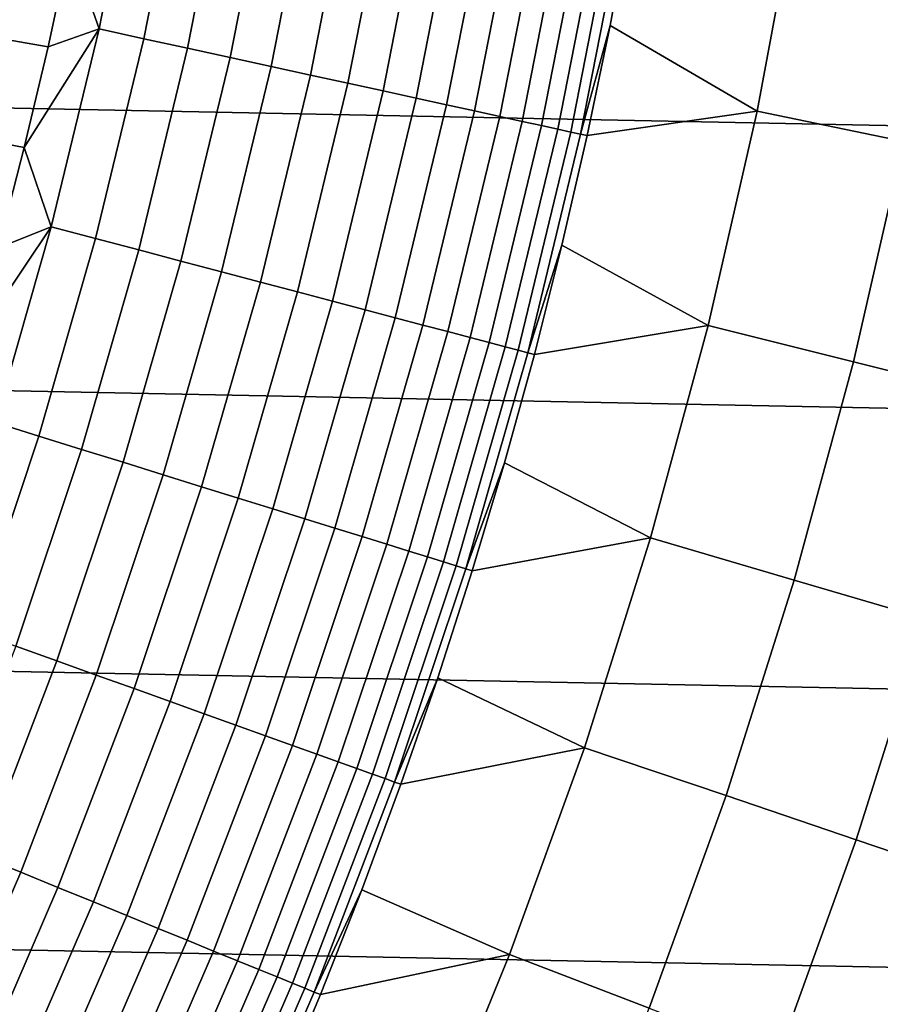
# Model space of a CAD drawing. Header units: metres. Extents: x -32 to 117, y -314 to 32.
# Tile 181 of 256: x 20.5 to 24.39, y -8.96 to -4.52. Entities that reach past the tile are written whole.
import ezdxf

# ---------------------------------------------------------------- set-up
doc = ezdxf.new("R2010")
doc.units = ezdxf.units.M
doc.layers.add('solid_24_501_064_XXX', color=7, linetype='CONTINUOUS')

msp = doc.modelspace()

# ---------------------------------------------------------------- linework, layer by layer
at = {"layer": 'solid_24_501_064_XXX'}
for points in [[(32.089672, -5.148039, -303.5), (-32.269005, -3.867984, -303.5), (-32.397263, -2.582068, -303.5), (32.269005, -3.867984, -303.5)], [(20.862886, -4.559819, 123.577095), (21.039743, -3.658029, 123.577095), (20.73044, -4.182939, 123.621208)], [(21.065098, -4.604014, 123.517342), (21.243668, -3.693484, 123.517342), (21.039743, -3.658029, 123.577095), (20.862886, -4.559819, 123.577095)], [(21.262596, -4.64718, 123.442886), (21.442841, -3.728113, 123.442886), (21.243668, -3.693484, 123.517342), (21.065098, -4.604014, 123.517342)], [(21.454365, -4.689094, 123.354111), (21.636236, -3.761737, 123.354111), (21.442841, -3.728113, 123.442886), (21.262596, -4.64718, 123.442886)], [(21.639418, -4.729538, 123.25148), (21.822857, -3.794183, 123.25148), (21.636236, -3.761737, 123.354111), (21.454365, -4.689094, 123.354111)], [(21.816795, -4.768307, 123.135521), (22.00174, -3.825284, 123.135521), (21.822857, -3.794183, 123.25148), (21.639418, -4.729538, 123.25148)], [(21.985586, -4.805198, 123.006828), (22.171961, -3.85488, 123.006828), (22.00174, -3.825284, 123.135521), (21.816795, -4.768307, 123.135521)], [(22.14492, -4.840022, 122.866074), (22.332645, -3.882817, 122.866074), (22.171961, -3.85488, 123.006828), (21.985586, -4.805198, 123.006828)], [(31.859657, -6.419635, -303.5), (-32.089672, -5.148039, -303.5), (-32.269005, -3.867984, -303.5), (32.089672, -5.148039, -303.5)], [(22.293974, -4.872599, 122.713974), (22.482964, -3.908951, 122.713974), (22.332645, -3.882817, 122.866074), (22.14492, -4.840022, 122.866074)], [(22.43198, -4.902762, 122.551315), (22.622139, -3.933149, 122.551315), (22.482964, -3.908951, 122.713974), (22.293974, -4.872599, 122.713974)], [(22.558226, -4.930355, 122.378937), (22.749454, -3.955284, 122.378937), (22.622139, -3.933149, 122.551315), (22.43198, -4.902762, 122.551315)], [(23.834223, -4.93076, 113.790924), (24.015507, -3.954492, 113.790924), (23.261915, -4.044373, 120.980194), (23.169512, -4.543941, 120.980194)], [(24.49514, -5.067489, 106.589211), (24.68145, -4.064149, 106.589211), (24.015507, -3.954492, 113.790924), (23.834223, -4.93076, 113.790924)], [(20.73044, -4.182939, 123.621208), (19.423409, -3.97686, 123.854294), (19.329285, -4.411689, 123.854294), (20.63283, -4.640519, 123.621208)], [(22.672062, -4.955235, 122.197731), (22.864254, -3.975244, 122.197731), (22.749454, -3.955284, 122.378937), (22.558226, -4.930355, 122.378937)], [(22.772898, -4.977273, 122.008636), (22.965946, -3.992924, 122.008636), (22.864254, -3.975244, 122.197731), (22.672062, -4.955235, 122.197731)], [(22.860218, -4.996358, 121.812614), (23.054007, -4.008235, 121.812614), (22.965946, -3.992924, 122.008636), (22.772898, -4.977273, 122.008636)], [(22.933569, -5.01239, 121.610687), (23.127979, -4.021096, 121.610687), (23.054007, -4.008235, 121.812614), (22.860218, -4.996358, 121.812614)], [(22.992573, -5.025286, 121.403885), (23.187483, -4.031441, 121.403885), (23.127979, -4.021096, 121.610687), (22.933569, -5.01239, 121.610687)], [(23.036926, -5.03498, 121.193291), (23.232212, -4.039218, 121.193291), (23.187483, -4.031441, 121.403885), (22.992573, -5.025286, 121.403885)], [(23.232212, -4.039218, 121.193291), (23.036926, -5.03498, 121.193291), (23.169512, -4.543941, 120.980194), (23.261915, -4.044373, 120.980194)], [(20.862886, -4.559819, 123.577095), (20.73044, -4.182939, 123.621208), (20.63283, -4.640519, 123.621208)], [(20.63283, -4.640519, 123.621208), (19.329285, -4.411689, 123.854294), (19.225426, -4.844298, 123.854294), (20.525122, -5.095831, 123.621208)], [(20.862886, -4.559819, 123.577095), (20.63283, -4.640519, 123.621208), (20.525122, -5.095831, 123.621208)], [(20.647396, -5.453165, 123.577095), (20.862886, -4.559819, 123.577095), (20.525122, -5.095831, 123.621208)], [(20.847519, -5.506019, 123.517342), (21.065098, -4.604014, 123.517342), (20.862886, -4.559819, 123.577095), (20.647396, -5.453165, 123.577095)], [(23.036926, -5.03498, 121.193291), (23.066381, -5.041405, 120.980194), (23.169512, -4.543941, 120.980194)], [(23.834223, -4.93076, 113.790924), (23.169512, -4.543941, 120.980194), (23.066381, -5.041405, 120.980194)], [(21.042976, -5.557642, 123.442886), (21.262596, -4.64718, 123.442886), (21.065098, -4.604014, 123.517342), (20.847519, -5.506019, 123.517342)], [(21.232765, -5.607767, 123.354111), (21.454365, -4.689094, 123.354111), (21.262596, -4.64718, 123.442886), (21.042976, -5.557642, 123.442886)], [(21.415907, -5.656136, 123.25148), (21.639418, -4.729538, 123.25148), (21.454365, -4.689094, 123.354111), (21.232765, -5.607767, 123.354111)], [(21.591454, -5.702499, 123.135521), (21.816795, -4.768307, 123.135521), (21.639418, -4.729538, 123.25148), (21.415907, -5.656136, 123.25148)], [(21.758501, -5.746618, 123.006828), (21.985586, -4.805198, 123.006828), (21.816795, -4.768307, 123.135521), (21.591454, -5.702499, 123.135521)], [(21.916187, -5.788264, 122.866074), (22.14492, -4.840022, 122.866074), (21.985586, -4.805198, 123.006828), (21.758501, -5.746618, 123.006828)], [(22.063704, -5.827224, 122.713974), (22.293974, -4.872599, 122.713974), (22.14492, -4.840022, 122.866074), (21.916187, -5.788264, 122.866074)], [(20.525122, -5.095831, 123.621208), (19.225426, -4.844298, 123.854294), (19.111887, -5.274467, 123.854294), (20.407366, -5.548652, 123.621208)], [(22.200283, -5.863297, 122.551315), (22.43198, -4.902762, 122.551315), (22.293974, -4.872599, 122.713974), (22.063704, -5.827224, 122.713974)], [(22.325226, -5.896295, 122.378937), (22.558226, -4.930355, 122.378937), (22.43198, -4.902762, 122.551315), (22.200283, -5.863297, 122.551315)], [(22.437883, -5.926049, 122.197731), (22.672062, -4.955235, 122.197731), (22.558226, -4.930355, 122.378937), (22.325226, -5.896295, 122.378937)], [(23.613268, -5.89882, 113.790924), (23.834223, -4.93076, 113.790924), (23.066381, -5.041405, 120.980194), (22.95257, -5.536535, 120.980194)], [(24.268059, -6.062394, 106.589211), (24.49514, -5.067489, 106.589211), (23.834223, -4.93076, 113.790924), (23.613268, -5.89882, 113.790924)], [(22.53768, -5.952406, 122.008636), (22.772898, -4.977273, 122.008636), (22.672062, -4.955235, 122.197731), (22.437883, -5.926049, 122.197731)], [(22.624098, -5.97523, 121.812614), (22.860218, -4.996358, 121.812614), (22.772898, -4.977273, 122.008636), (22.53768, -5.952406, 122.008636)], [(22.69669, -5.994402, 121.610687), (22.933569, -5.01239, 121.610687), (22.860218, -4.996358, 121.812614), (22.624098, -5.97523, 121.812614)], [(22.755085, -6.009825, 121.403885), (22.992573, -5.025286, 121.403885), (22.933569, -5.01239, 121.610687), (22.69669, -5.994402, 121.610687)], [(22.798981, -6.021418, 121.193291), (23.036926, -5.03498, 121.193291), (22.992573, -5.025286, 121.403885), (22.755085, -6.009825, 121.403885)], [(23.036926, -5.03498, 121.193291), (22.798981, -6.021418, 121.193291), (22.95257, -5.536535, 120.980194), (23.066381, -5.041405, 120.980194)], [(20.647396, -5.453165, 123.577095), (20.525122, -5.095831, 123.621208), (20.407366, -5.548652, 123.621208)], [(24.870546, -6.212901, 99.382652), (25.103264, -5.193296, 99.382652), (24.49514, -5.067489, 106.589211), (24.268059, -6.062394, 106.589211)], [(31.579252, -7.6812, -303.5), (-31.859657, -6.419635, -303.5), (-32.089672, -5.148039, -303.5), (31.859657, -6.419635, -303.5)], [(20.647396, -5.453165, 123.577095), (20.407366, -5.548652, 123.621208), (20.279621, -5.998757, 123.621208)], [(20.393673, -6.336413, 123.577095), (20.647396, -5.453165, 123.577095), (20.279621, -5.998757, 123.621208)], [(20.591335, -6.397828, 123.517342), (20.847519, -5.506019, 123.517342), (20.647396, -5.453165, 123.577095), (20.393673, -6.336413, 123.577095)], [(20.784391, -6.457812, 123.442886), (21.042976, -5.557642, 123.442886), (20.847519, -5.506019, 123.517342), (20.591335, -6.397828, 123.517342)], [(22.798981, -6.021418, 121.193291), (22.828133, -6.029103, 120.980194), (22.95257, -5.536535, 120.980194)], [(23.613268, -5.89882, 113.790924), (22.95257, -5.536535, 120.980194), (22.828133, -6.029103, 120.980194)], [(20.971848, -6.516056, 123.354111), (21.232765, -5.607767, 123.354111), (21.042976, -5.557642, 123.442886), (20.784391, -6.457812, 123.442886)], [(21.152739, -6.572258, 123.25148), (21.415907, -5.656136, 123.25148), (21.232765, -5.607767, 123.354111), (20.971848, -6.516056, 123.354111)], [(21.326128, -6.626132, 123.135521), (21.591454, -5.702499, 123.135521), (21.415907, -5.656136, 123.25148), (21.152739, -6.572258, 123.25148)], [(21.491123, -6.677396, 123.006828), (21.758501, -5.746618, 123.006828), (21.591454, -5.702499, 123.135521), (21.326128, -6.626132, 123.135521)], [(21.646872, -6.725789, 122.866074), (21.916187, -5.788264, 122.866074), (21.758501, -5.746618, 123.006828), (21.491123, -6.677396, 123.006828)], [(21.792574, -6.771059, 122.713974), (22.063704, -5.827224, 122.713974), (21.916187, -5.788264, 122.866074), (21.646872, -6.725789, 122.866074)], [(21.927477, -6.812973, 122.551315), (22.200283, -5.863297, 122.551315), (22.063704, -5.827224, 122.713974), (21.792574, -6.771059, 122.713974)], [(22.050882, -6.851316, 122.378937), (22.325226, -5.896295, 122.378937), (22.200283, -5.863297, 122.551315), (21.927477, -6.812973, 122.551315)], [(22.162157, -6.88589, 122.197731), (22.437883, -5.926049, 122.197731), (22.325226, -5.896295, 122.378937), (22.050882, -6.851316, 122.378937)], [(23.353014, -6.857063, 113.790924), (23.613268, -5.89882, 113.790924), (22.828133, -6.029103, 120.980194), (22.693125, -6.518879, 120.980194)], [(24.000587, -7.047208, 106.589211), (24.268059, -6.062394, 106.589211), (23.613268, -5.89882, 113.790924), (23.353014, -6.857063, 113.790924)], [(22.260727, -6.916516, 122.008636), (22.53768, -5.952406, 122.008636), (22.437883, -5.926049, 122.197731), (22.162157, -6.88589, 122.197731)], [(22.346083, -6.943037, 121.812614), (22.624098, -5.97523, 121.812614), (22.53768, -5.952406, 122.008636), (22.260727, -6.916516, 122.008636)], [(22.417784, -6.965314, 121.610687), (22.69669, -5.994402, 121.610687), (22.624098, -5.97523, 121.812614), (22.346083, -6.943037, 121.812614)], [(22.47546, -6.983235, 121.403885), (22.755085, -6.009825, 121.403885), (22.69669, -5.994402, 121.610687), (22.417784, -6.965314, 121.610687)], [(22.518816, -6.996706, 121.193291), (22.798981, -6.021418, 121.193291), (22.755085, -6.009825, 121.403885), (22.47546, -6.983235, 121.403885)], [(22.798981, -6.021418, 121.193291), (22.518816, -6.996706, 121.193291), (22.693125, -6.518879, 120.980194), (22.828133, -6.029103, 120.980194)], [(24.596434, -7.222165, 99.382652), (24.870546, -6.212901, 99.382652), (24.268059, -6.062394, 106.589211), (24.000587, -7.047208, 106.589211)], [(20.29702, -7.27779, 123.517342), (20.591335, -6.397828, 123.517342), (20.393673, -6.336413, 123.577095), (20.102184, -7.207928, 123.577095)], [(20.487318, -7.346024, 123.442886), (20.784391, -6.457812, 123.442886), (20.591335, -6.397828, 123.517342), (20.29702, -7.27779, 123.517342)], [(31.248901, -8.930613, -303.5), (-31.579252, -7.6812, -303.5), (-31.859657, -6.419635, -303.5), (31.579252, -7.6812, -303.5)], [(20.672096, -7.412278, 123.354111), (20.971848, -6.516056, 123.354111), (20.784391, -6.457812, 123.442886), (20.487318, -7.346024, 123.442886)], [(20.850399, -7.476212, 123.25148), (21.152739, -6.572258, 123.25148), (20.971848, -6.516056, 123.354111), (20.672096, -7.412278, 123.354111)], [(22.518816, -6.996706, 121.193291), (22.547611, -7.005637, 120.980194), (22.693125, -6.518879, 120.980194)], [(23.353014, -6.857063, 113.790924), (22.693125, -6.518879, 120.980194), (22.547611, -7.005637, 120.980194)], [(21.021311, -7.537494, 123.135521), (21.326128, -6.626132, 123.135521), (21.152739, -6.572258, 123.25148), (20.850399, -7.476212, 123.25148)], [(21.183947, -7.59581, 123.006828), (21.491123, -6.677396, 123.006828), (21.326128, -6.626132, 123.135521), (21.021311, -7.537494, 123.135521)], [(21.337471, -7.650858, 122.866074), (21.646872, -6.725789, 122.866074), (21.491123, -6.677396, 123.006828), (21.183947, -7.59581, 123.006828)], [(21.481091, -7.702355, 122.713974), (21.792574, -6.771059, 122.713974), (21.646872, -6.725789, 122.866074), (21.337471, -7.650858, 122.866074)], [(21.614065, -7.750034, 122.551315), (21.927477, -6.812973, 122.551315), (21.792574, -6.771059, 122.713974), (21.481091, -7.702355, 122.713974)], [(21.735706, -7.793651, 122.378937), (22.050882, -6.851316, 122.378937), (21.927477, -6.812973, 122.551315), (21.614065, -7.750034, 122.551315)], [(21.845392, -7.83298, 122.197731), (22.162157, -6.88589, 122.197731), (22.050882, -6.851316, 122.378937), (21.735706, -7.793651, 122.378937)], [(21.942553, -7.867818, 122.008636), (22.260727, -6.916516, 122.008636), (22.162157, -6.88589, 122.197731), (21.845392, -7.83298, 122.197731)], [(23.053888, -7.803894, 113.790924), (23.353014, -6.857063, 113.790924), (22.547611, -7.005637, 120.980194), (22.391657, -7.489152, 120.980194)], [(23.693169, -8.020293, 106.589211), (24.000587, -7.047208, 106.589211), (23.353014, -6.857063, 113.790924), (23.053888, -7.803894, 113.790924)], [(22.026688, -7.897986, 121.812614), (22.346083, -6.943037, 121.812614), (22.260727, -6.916516, 122.008636), (21.942553, -7.867818, 122.008636)], [(22.097364, -7.923328, 121.610687), (22.417784, -6.965314, 121.610687), (22.346083, -6.943037, 121.812614), (22.026688, -7.897986, 121.812614)], [(22.154217, -7.943714, 121.403885), (22.47546, -6.983235, 121.403885), (22.417784, -6.965314, 121.610687), (22.097364, -7.923328, 121.610687)], [(22.196953, -7.959037, 121.193291), (22.518816, -6.996706, 121.193291), (22.47546, -6.983235, 121.403885), (22.154217, -7.943714, 121.403885)], [(22.518816, -6.996706, 121.193291), (22.196953, -7.959037, 121.193291), (22.391657, -7.489152, 120.980194), (22.547611, -7.005637, 120.980194)], [(24.281384, -8.219408, 99.382652), (24.596434, -7.222165, 99.382652), (24.000587, -7.047208, 106.589211), (23.693169, -8.020293, 106.589211)], [(24.818501, -8.401226, 92.171654), (25.140522, -7.381923, 92.171654), (24.596434, -7.222165, 99.382652), (24.281384, -8.219408, 99.382652)], [(20.334063, -8.294775, 123.354111), (20.672096, -7.412278, 123.354111), (20.487318, -7.346024, 123.442886), (20.152308, -8.220632, 123.442886)], [(20.509451, -8.36632, 123.25148), (20.850399, -7.476212, 123.25148), (20.672096, -7.412278, 123.354111), (20.334063, -8.294775, 123.354111)], [(20.677568, -8.434899, 123.135521), (21.021311, -7.537494, 123.135521), (20.850399, -7.476212, 123.25148), (20.509451, -8.36632, 123.25148)], [(22.196953, -7.959037, 121.193291), (22.225336, -7.9692, 120.980194), (22.391657, -7.489152, 120.980194)], [(23.053888, -7.803894, 113.790924), (22.391657, -7.489152, 120.980194), (22.225336, -7.9692, 120.980194)], [(20.837545, -8.500157, 123.006828), (21.183947, -7.59581, 123.006828), (21.021311, -7.537494, 123.135521), (20.677568, -8.434899, 123.135521)], [(20.988558, -8.56176, 122.866074), (21.337471, -7.650858, 122.866074), (21.183947, -7.59581, 123.006828), (20.837545, -8.500157, 123.006828)], [(30.869179, -10.16578, -303.5), (-31.248901, -8.930613, -303.5), (-31.579252, -7.6812, -303.5), (31.248901, -8.930613, -303.5)], [(21.129829, -8.619388, 122.713974), (21.481091, -7.702355, 122.713974), (21.337471, -7.650858, 122.866074), (20.988558, -8.56176, 122.866074)], [(21.260628, -8.672744, 122.551315), (21.614065, -7.750034, 122.551315), (21.481091, -7.702355, 122.713974), (21.129829, -8.619388, 122.713974)], [(21.380281, -8.721554, 122.378937), (21.735706, -7.793651, 122.378937), (21.614065, -7.750034, 122.551315), (21.260628, -8.672744, 122.551315)], [(21.488173, -8.765565, 122.197731), (21.845392, -7.83298, 122.197731), (21.735706, -7.793651, 122.378937), (21.380281, -8.721554, 122.378937)], [(22.716394, -8.737735, 113.790924), (23.053888, -7.803894, 113.790924), (22.225336, -7.9692, 120.980194), (22.048723, -8.445558, 120.980194)], [(23.346313, -8.98003, 106.589211), (23.693169, -8.020293, 106.589211), (23.053888, -7.803894, 113.790924), (22.716394, -8.737735, 113.790924)], [(21.583744, -8.804551, 122.008636), (21.942553, -7.867818, 122.008636), (21.845392, -7.83298, 122.197731), (21.488173, -8.765565, 122.197731)], [(21.666504, -8.838311, 121.812614), (22.026688, -7.897986, 121.812614), (21.942553, -7.867818, 122.008636), (21.583744, -8.804551, 122.008636)], [(21.736025, -8.866671, 121.610687), (22.097364, -7.923328, 121.610687), (22.026688, -7.897986, 121.812614), (21.666504, -8.838311, 121.812614)], [(21.791948, -8.889482, 121.403885), (22.154217, -7.943714, 121.403885), (22.097364, -7.923328, 121.610687), (21.736025, -8.866671, 121.610687)], [(21.833984, -8.906631, 121.193291), (22.196953, -7.959037, 121.193291), (22.154217, -7.943714, 121.403885), (21.791948, -8.889482, 121.403885)], [(22.196953, -7.959037, 121.193291), (21.833984, -8.906631, 121.193291), (22.048723, -8.445558, 120.980194), (22.225336, -7.9692, 120.980194)], [(23.925919, -9.202971, 99.382652), (24.281384, -8.219408, 99.382652), (23.693169, -8.020293, 106.589211), (23.346313, -8.98003, 106.589211)], [(24.455173, -9.406547, 92.171654), (24.818501, -8.401226, 92.171654), (24.281384, -8.219408, 99.382652), (23.925919, -9.202971, 99.382652)], [(20.130524, -9.240936, 123.25148), (20.509451, -8.36632, 123.25148), (20.334063, -8.294775, 123.354111), (19.958376, -9.161912, 123.354111)], [(20.295534, -9.316685, 123.135521), (20.677568, -8.434899, 123.135521), (20.509451, -8.36632, 123.25148), (20.130524, -9.240936, 123.25148)], [(20.452557, -9.388765, 123.006828), (20.837545, -8.500157, 123.006828), (20.677568, -8.434899, 123.135521), (20.295534, -9.316685, 123.135521)], [(21.833984, -8.906631, 121.193291), (21.861904, -8.918006, 120.980194), (22.048723, -8.445558, 120.980194)], [(22.716394, -8.737735, 113.790924), (22.048723, -8.445558, 120.980194), (21.861904, -8.918006, 120.980194)], [(20.600779, -9.456807, 122.866074), (20.988558, -8.56176, 122.866074), (20.837545, -8.500157, 123.006828), (20.452557, -9.388765, 123.006828)], [(20.739439, -9.520459, 122.713974), (21.129829, -8.619388, 122.713974), (20.988558, -8.56176, 122.866074), (20.600779, -9.456807, 122.866074)], [(20.867823, -9.579394, 122.551315), (21.260628, -8.672744, 122.551315), (21.129829, -8.619388, 122.713974), (20.739439, -9.520459, 122.713974)], [(20.985266, -9.633307, 122.378937), (21.380281, -8.721554, 122.378937), (21.260628, -8.672744, 122.551315), (20.867823, -9.579394, 122.551315)], [(21.091164, -9.681918, 122.197731), (21.488173, -8.765565, 122.197731), (21.380281, -8.721554, 122.378937), (20.985266, -9.633307, 122.378937)], [(22.716394, -8.737735, 113.790924), (21.861904, -8.918006, 120.980194), (21.664961, -9.386326, 120.980194), (22.341089, -9.657033, 113.790924)], [(22.960602, -9.92482, 106.589211), (23.346313, -8.98003, 106.589211), (22.716394, -8.737735, 113.790924), (22.341089, -9.657033, 113.790924)], [(21.184969, -9.72498, 122.008636), (21.583744, -8.804551, 122.008636), (21.488173, -8.765565, 122.197731), (21.091164, -9.681918, 122.197731)], [(21.266199, -9.762269, 121.812614), (21.666504, -8.838311, 121.812614), (21.583744, -8.804551, 122.008636), (21.184969, -9.72498, 122.008636)], [(21.334436, -9.793593, 121.610687), (21.736025, -8.866671, 121.610687), (21.666504, -8.838311, 121.812614), (21.266199, -9.762269, 121.812614)], [(21.389326, -9.81879, 121.403885), (21.791948, -8.889482, 121.403885), (21.736025, -8.866671, 121.610687), (21.334436, -9.793593, 121.610687)], [(30.440569, -11.385158, -303.5), (-30.869179, -10.16578, -303.5), (-31.248901, -8.930613, -303.5), (30.869179, -10.16578, -303.5)], [(21.430586, -9.837731, 121.193291), (21.833984, -8.906631, 121.193291), (21.791948, -8.889482, 121.403885), (21.389326, -9.81879, 121.403885)], [(21.833984, -8.906631, 121.193291), (21.430586, -9.837731, 121.193291), (21.664961, -9.386326, 120.980194), (21.861904, -8.918006, 120.980194)]]:
    msp.add_3dface(points, dxfattribs=at)

doc.saveas('drawing.dxf')
